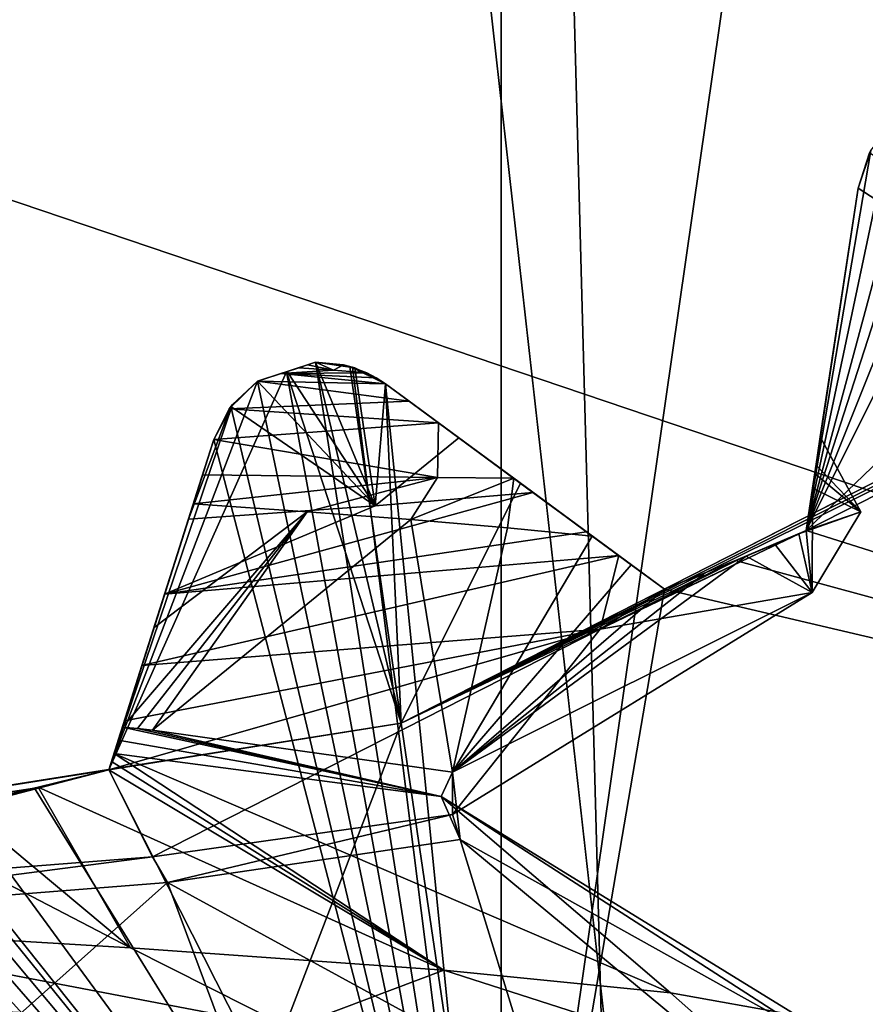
# Model space of a CAD drawing. Header units: millimetres. Extents: x -175 to 114, y -36 to 283.
# Tile 38 of 112: x 24.96 to 26.11, y -6.47 to -5.14. Entities that reach past the tile are written whole.
import ezdxf

# ---------------------------------------------------------------- set-up
doc = ezdxf.new("R2010")
doc.units = ezdxf.units.MM
doc.header["$LTSCALE"] = 65.185185
for name, color, linetype in [('1', 7, 'CONTINUOUS'), ('1034', 7, 'CONTINUOUS'), ('1035', 7, 'CONTINUOUS'), ('1036', 7, 'CONTINUOUS'), ('1037', 7, 'CONTINUOUS'), ('1038', 7, 'CONTINUOUS'), ('1039', 7, 'CONTINUOUS'), ('1161', 7, 'CONTINUOUS'), ('1162', 7, 'CONTINUOUS'), ('1190', 7, 'CONTINUOUS'), ('1207', 7, 'CONTINUOUS'), ('1208', 7, 'CONTINUOUS'), ('1209', 7, 'CONTINUOUS'), ('1210', 7, 'CONTINUOUS'), ('1211', 7, 'CONTINUOUS'), ('1212', 7, 'CONTINUOUS'), ('1213', 7, 'CONTINUOUS'), ('1263', 7, 'CONTINUOUS'), ('1266', 7, 'CONTINUOUS'), ('1269', 7, 'CONTINUOUS'), ('2', 7, 'CONTINUOUS'), ('30', 7, 'CONTINUOUS'), ('667', 7, 'CONTINUOUS'), ('852', 7, 'CONTINUOUS'), ('853', 7, 'CONTINUOUS'), ('854', 7, 'CONTINUOUS'), ('856', 7, 'CONTINUOUS'), ('861', 7, 'CONTINUOUS'), ('904', 7, 'CONTINUOUS'), ('905', 7, 'CONTINUOUS'), ('906', 7, 'CONTINUOUS'), ('907', 7, 'CONTINUOUS'), ('908', 7, 'CONTINUOUS'), ('909', 7, 'CONTINUOUS'), ('910', 7, 'CONTINUOUS')]:
    doc.layers.add(name, color=color, linetype=linetype)

msp = doc.modelspace()

# ---------------------------------------------------------------- linework, layer by layer
at = {"layer": '1', "linetype": 'CONTINUOUS'}
for points in [[(25.1438, 15.9153, 80), (26, -15.8035, 80), (21, -32.75, 80), (25.1438, 15.9153, 80)], [(21.8562, 15.9153, 80), (25.1438, 15.9153, 80), (21, -32.75, 80), (21.8562, 15.9153, 80)], [(28.3621, 15.2434, 80), (26, -15.8035, 80), (25.1438, 15.9153, 80), (28.3621, 15.2434, 80)], [(29.1773, -14.9589, 80), (26, -15.8035, 80), (28.3621, 15.2434, 80), (29.1773, -14.9589, 80)]]:
    msp.add_3dface(points, dxfattribs=at)
at = {"layer": '1034', "linetype": 'CONTINUOUS'}
for points in [[(26.0446, -5.6992, 98.7151), (26.0371, -5.749, 98.4434), (26.0995, -5.8009, 99.0491), (26.0446, -5.6992, 98.7151)], [(26.0388, -5.7375, 99.3741), (26.0446, -5.6992, 98.7151), (26.0995, -5.8009, 99.0491), (26.0388, -5.7375, 99.3741)], [(26.0254, -5.8262, 99.6181), (26.0388, -5.7375, 99.3741), (26.0995, -5.8009, 99.0491), (26.0254, -5.8262, 99.6181)], [(26.0371, -5.749, 98.4434), (26.0341, -5.7689, 98.4183), (26.0995, -5.8009, 99.0491), (26.0371, -5.749, 98.4434)], [(25.6562, -5.7745, 100.3553), (25.7285, -5.8277, 100.3243), (25.1582, -5.9123, 101.0026), (25.6562, -5.7745, 100.3553)], [(25.6562, -5.7745, 100.3553), (25.1582, -5.9123, 101.0026), (25.4429, -5.7925, 100.6466), (25.6562, -5.7745, 100.3553)], [(26.0341, -5.7689, 98.4183), (26.0254, -5.8262, 98.4424), (26.0334, -5.9101, 99.261), (26.0341, -5.7689, 98.4183)], [(26.0341, -5.7689, 98.4183), (26.0334, -5.9101, 99.261), (26.0995, -5.8009, 99.0491), (26.0341, -5.7689, 98.4183)], [(25.1582, -5.9123, 101.0026), (25.1905, -5.8106, 100.9048), (25.4429, -5.7925, 100.6466), (25.1582, -5.9123, 101.0026)], [(26.0158, -5.8304, 99.6561), (26.0254, -5.8262, 99.6181), (26.0995, -5.8009, 99.0491), (26.0158, -5.8304, 99.6561)], [(26.0334, -5.9101, 99.261), (26.0158, -5.8304, 99.6561), (26.0995, -5.8009, 99.0491), (26.0334, -5.9101, 99.261)], [(25.7285, -5.8277, 100.3243), (25.7721, -5.8598, 100.2637), (25.1582, -5.9123, 101.0026), (25.7285, -5.8277, 100.3243)], [(25.9374, -5.8636, 99.9004), (26.0158, -5.8304, 99.6561), (25.747, -5.9594, 100.1988), (25.9374, -5.8636, 99.9004)], [(25.747, -5.9594, 100.1988), (26.0158, -5.8304, 99.6561), (26.0334, -5.9101, 99.261), (25.747, -5.9594, 100.1988)], [(26.0334, -5.9101, 99.261), (26.0254, -5.8262, 98.4424), (25.983, -5.8444, 98.3385), (26.0334, -5.9101, 99.261)], [(25.9442, -5.8607, 98.2846), (26.0334, -5.9101, 99.261), (25.983, -5.8444, 98.3385), (25.9442, -5.8607, 98.2846)], [(25.7721, -5.8598, 100.2637), (25.1276, -6.0087, 100.9588), (25.1582, -5.9123, 101.0026), (25.7721, -5.8598, 100.2637)], [(25.1276, -6.0087, 100.9588), (25.7721, -5.8598, 100.2637), (25.747, -5.9594, 100.1988), (25.1276, -6.0087, 100.9588)], [(25.7721, -5.8598, 100.2637), (25.8341, -5.9055, 100.12), (25.747, -5.9594, 100.1988), (25.7721, -5.8598, 100.2637)], [(25.8341, -5.9055, 100.12), (25.9374, -5.8636, 99.9004), (25.747, -5.9594, 100.1988), (25.8341, -5.9055, 100.12)], [(25.1276, -6.0087, 100.9588), (25.1547, -5.9234, 101.0047), (25.1582, -5.9123, 101.0026), (25.1276, -6.0087, 100.9588)]]:
    msp.add_3dface(points, dxfattribs=at)
at = {"layer": '1035', "linetype": 'CONTINUOUS'}
for points in [[(25.1418, -6.0959, 97.6907), (25.5473, -6.1531, 98.5327), (25.4912, -5.8113, 97.4121), (25.1418, -6.0959, 97.6907)], [(25.4912, -5.8113, 97.4121), (25.5473, -6.1531, 98.5327), (25.6218, -5.8224, 97.5914), (25.4912, -5.8113, 97.4121)], [(25.6218, -5.8224, 97.5914), (25.5473, -6.1531, 98.5327), (25.7363, -5.8335, 97.7814), (25.6218, -5.8224, 97.5914)], [(25.7363, -5.8335, 97.7814), (25.5473, -6.1531, 98.5327), (25.789, -5.8723, 97.9886), (25.7363, -5.8335, 97.7814)], [(26.0334, -5.9101, 99.261), (25.9442, -5.8607, 98.2846), (25.5473, -6.1531, 98.5327), (26.0334, -5.9101, 99.261)], [(25.5473, -6.1531, 98.5327), (25.9442, -5.8607, 98.2846), (25.8889, -5.8835, 98.2413), (25.5473, -6.1531, 98.5327)], [(25.789, -5.8723, 97.9886), (25.5473, -6.1531, 98.5327), (25.8341, -5.9055, 98.1997), (25.789, -5.8723, 97.9886)], [(25.8341, -5.9055, 98.1997), (25.5473, -6.1531, 98.5327), (25.8889, -5.8835, 98.2413), (25.8341, -5.9055, 98.1997)], [(25.747, -5.9594, 100.1988), (26.0334, -5.9101, 99.261), (25.5473, -6.2102, 99.4673), (25.747, -5.9594, 100.1988)], [(25.5473, -6.2102, 99.4673), (26.0334, -5.9101, 99.261), (25.5473, -6.1531, 98.5327), (25.5473, -6.2102, 99.4673)], [(25.0829, -6.1496, 100.6875), (25.1038, -6.0836, 100.8166), (25.747, -5.9594, 100.1988), (25.0829, -6.1496, 100.6875)], [(25.0829, -6.1496, 100.6875), (25.747, -5.9594, 100.1988), (25.1418, -6.2673, 100.3094), (25.0829, -6.1496, 100.6875)], [(25.1038, -6.0836, 100.8166), (25.1276, -6.0087, 100.9588), (25.747, -5.9594, 100.1988), (25.1038, -6.0836, 100.8166)], [(25.1418, -6.2673, 100.3094), (25.747, -5.9594, 100.1988), (25.5473, -6.2102, 99.4673), (25.1418, -6.2673, 100.3094)], [(24.9828, -6.1745, 100.7372), (25.0829, -6.1496, 100.6875), (24.4111, -6.3245, 100.8921), (24.9828, -6.1745, 100.7372)], [(24.4111, -6.3245, 100.8921), (25.0829, -6.1496, 100.6875), (25.1418, -6.2673, 100.3094), (24.4111, -6.3245, 100.8921)], [(24.8815, -6.1979, 100.7844), (24.9828, -6.1745, 100.7372), (24.4111, -6.3245, 100.8921), (24.8815, -6.1979, 100.7844)]]:
    msp.add_3dface(points, dxfattribs=at)
at = {"layer": '1036', "linetype": 'CONTINUOUS'}
for points in [[(24.5958, -6.3596, 96.701), (25.1123, -6.3903, 97.0285), (24.5207, -6.083, 97.1648), (24.5958, -6.3596, 96.701)], [(24.5207, -6.083, 97.1648), (25.1123, -6.3903, 97.0285), (24.8815, -6.1979, 97.2245), (24.5207, -6.083, 97.1648)], [(25.0829, -6.1496, 97.5606), (25.5358, -6.4209, 97.4697), (25.0864, -6.1385, 97.5944), (25.0829, -6.1496, 97.5606)], [(25.0864, -6.1385, 97.5944), (25.5358, -6.4209, 97.4697), (25.0898, -6.1277, 97.6279), (25.0864, -6.1385, 97.5944)], [(25.5358, -6.4209, 97.4697), (25.8419, -6.4516, 97.9992), (25.0898, -6.1277, 97.6279), (25.5358, -6.4209, 97.4697)], [(25.0898, -6.1277, 97.6279), (25.8419, -6.4516, 97.9992), (25.5319, -6.1859, 98.4695), (25.0898, -6.1277, 97.6279)], [(24.9873, -6.1734, 97.3865), (25.5358, -6.4209, 97.4697), (25.0829, -6.1496, 97.5606), (24.9873, -6.1734, 97.3865)], [(24.8815, -6.1979, 97.2245), (25.1123, -6.3903, 97.0285), (24.9873, -6.1734, 97.3865), (24.8815, -6.1979, 97.2245)], [(25.1123, -6.3903, 97.0285), (25.5358, -6.4209, 97.4697), (24.9873, -6.1734, 97.3865), (25.1123, -6.3903, 97.0285)], [(26.013, -6.4822, 98.5864), (26.0391, -6.5129, 99.1974), (25.5319, -6.1859, 98.4695), (26.013, -6.4822, 98.5864)], [(25.5319, -6.1859, 98.4695), (26.0391, -6.5129, 99.1974), (25.5577, -6.244, 99.4196), (25.5319, -6.1859, 98.4695)], [(25.8419, -6.4516, 97.9992), (26.013, -6.4822, 98.5864), (25.5319, -6.1859, 98.4695), (25.8419, -6.4516, 97.9992)], [(25.5577, -6.244, 99.4196), (25.6591, -6.5742, 100.3507), (25.1619, -6.3021, 100.2837), (25.5577, -6.244, 99.4196)], [(25.9189, -6.5435, 99.797), (25.6591, -6.5742, 100.3507), (25.5577, -6.244, 99.4196), (25.9189, -6.5435, 99.797)], [(26.0391, -6.5129, 99.1974), (25.9189, -6.5435, 99.797), (25.5577, -6.244, 99.4196), (26.0391, -6.5129, 99.1974)], [(25.1619, -6.3021, 100.2837), (24.7882, -6.6355, 101.1969), (24.4258, -6.3602, 100.8849), (25.1619, -6.3021, 100.2837)], [(25.2749, -6.6048, 100.8265), (24.7882, -6.6355, 101.1969), (25.1619, -6.3021, 100.2837), (25.2749, -6.6048, 100.8265)], [(25.6591, -6.5742, 100.3507), (25.2749, -6.6048, 100.8265), (25.1619, -6.3021, 100.2837), (25.6591, -6.5742, 100.3507)]]:
    msp.add_3dface(points, dxfattribs=at)
at = {"layer": '1037', "linetype": 'CONTINUOUS'}
for points in [[(25.3398, -5.6058, 97.239), (25.3154, -5.6138, 97.1942), (25.3865, -5.6092, 97.2891), (25.3398, -5.6058, 97.239)], [(25.3154, -5.6138, 97.1942), (25.284, -5.6238, 97.146), (25.4567, -5.6275, 97.3424), (25.3154, -5.6138, 97.1942)], [(25.3865, -5.6092, 97.2891), (25.3154, -5.6138, 97.1942), (25.4318, -5.6126, 97.3404), (25.3865, -5.6092, 97.2891)], [(25.4318, -5.6126, 97.3404), (25.3154, -5.6138, 97.1942), (25.4443, -5.6193, 97.3416), (25.4318, -5.6126, 97.3404)], [(25.4443, -5.6193, 97.3416), (25.3154, -5.6138, 97.1942), (25.4567, -5.6275, 97.3424), (25.4443, -5.6193, 97.3416)], [(25.284, -5.6238, 97.146), (25.2454, -5.6615, 97.0795), (25.4888, -5.6511, 97.353), (25.284, -5.6238, 97.146)], [(25.4567, -5.6275, 97.3424), (25.284, -5.6238, 97.146), (25.4888, -5.6511, 97.353), (25.4567, -5.6275, 97.3424)], [(25.2454, -5.6615, 97.0795), (25.5286, -5.6805, 97.3823), (25.4888, -5.6511, 97.353), (25.2454, -5.6615, 97.0795)], [(25.2248, -5.7029, 97.0551), (25.5286, -5.6805, 97.3823), (25.2454, -5.6615, 97.0795), (25.2248, -5.7029, 97.0551)], [(25.527, -5.7541, 97.3836), (25.5286, -5.6805, 97.3823), (25.2248, -5.7029, 97.0551), (25.527, -5.7541, 97.3836)], [(25.2095, -5.7509, 97.0631), (25.527, -5.7541, 97.3836), (25.2248, -5.7029, 97.0551), (25.2095, -5.7509, 97.0631)], [(25.1971, -5.7899, 97.1011), (25.527, -5.7541, 97.3836), (25.2095, -5.7509, 97.0631), (25.1971, -5.7899, 97.1011)], [(25.3507, -5.8006, 97.2504), (25.527, -5.7541, 97.3836), (25.1971, -5.7899, 97.1011), (25.3507, -5.8006, 97.2504)], [(25.4912, -5.8113, 97.4121), (25.527, -5.7541, 97.3836), (25.3507, -5.8006, 97.2504), (25.4912, -5.8113, 97.4121)]]:
    msp.add_3dface(points, dxfattribs=at)
at = {"layer": '1038', "linetype": 'CONTINUOUS'}
for points in [[(25.3507, -5.8006, 97.2504), (25.1971, -5.7899, 97.1011), (25.144, -5.9572, 97.3947), (25.3507, -5.8006, 97.2504)], [(25.1217, -6.094, 97.6658), (25.3507, -5.8006, 97.2504), (25.1011, -6.092, 97.6412), (25.1217, -6.094, 97.6658)], [(25.1011, -6.092, 97.6412), (25.3507, -5.8006, 97.2504), (25.144, -5.9572, 97.3947), (25.1011, -6.092, 97.6412)], [(25.1418, -6.0959, 97.6907), (25.3507, -5.8006, 97.2504), (25.1217, -6.094, 97.6658), (25.1418, -6.0959, 97.6907)], [(25.1418, -6.0959, 97.6907), (25.4912, -5.8113, 97.4121), (25.3507, -5.8006, 97.2504), (25.1418, -6.0959, 97.6907)]]:
    msp.add_3dface(points, dxfattribs=at)
at = {"layer": '1039', "linetype": 'CONTINUOUS'}
for points in [[(25.3398, -5.6058, 97.239), (25.3865, -5.6092, 97.2891), (25.3512, -5.6021, 97.2623), (25.3398, -5.6058, 97.239)], [(25.3512, -5.6021, 97.2623), (25.3865, -5.6092, 97.2891), (25.3623, -5.5984, 97.2857), (25.3512, -5.6021, 97.2623)], [(25.3623, -5.5984, 97.2857), (25.3865, -5.6092, 97.2891), (25.4, -5.6018, 97.326), (25.3623, -5.5984, 97.2857)], [(25.3865, -5.6092, 97.2891), (25.4318, -5.6126, 97.3404), (25.4, -5.6018, 97.326), (25.3865, -5.6092, 97.2891)]]:
    msp.add_3dface(points, dxfattribs=at)
at = {"layer": '1161', "linetype": 'CONTINUOUS'}
for points in [[(25.3232, -5.6112, 106), (25.3623, -5.5984, 106), (25.324, -5.611, 100.3586), (25.3232, -5.6112, 106)], [(25.3623, -5.5984, 106), (25.3623, -5.5984, 100.2838), (25.324, -5.611, 100.3586), (25.3623, -5.5984, 106)], [(25.284, -5.6238, 100.4315), (25.3232, -5.6112, 106), (25.324, -5.611, 100.3586), (25.284, -5.6238, 100.4315)], [(25.284, -5.6238, 106), (25.3232, -5.6112, 106), (25.284, -5.6238, 100.4315), (25.284, -5.6238, 106)]]:
    msp.add_3dface(points, dxfattribs=at)
at = {"layer": '1162', "linetype": 'CONTINUOUS'}
for points in [[(25.3232, -5.6112, 94), (25.3154, -5.6138, 97.1942), (25.3398, -5.6058, 97.239), (25.3232, -5.6112, 94)], [(25.3623, -5.5984, 94), (25.3232, -5.6112, 94), (25.3623, -5.5984, 97.2857), (25.3623, -5.5984, 94)], [(25.3232, -5.6112, 94), (25.3512, -5.6021, 97.2623), (25.3623, -5.5984, 97.2857), (25.3232, -5.6112, 94)], [(25.3232, -5.6112, 94), (25.3398, -5.6058, 97.239), (25.3512, -5.6021, 97.2623), (25.3232, -5.6112, 94)], [(25.3232, -5.6112, 94), (25.284, -5.6238, 94), (25.3154, -5.6138, 97.1942), (25.3232, -5.6112, 94)], [(25.284, -5.6238, 94), (25.284, -5.6238, 97.146), (25.3154, -5.6138, 97.1942), (25.284, -5.6238, 94)]]:
    msp.add_3dface(points, dxfattribs=at)
at = {"layer": '1190', "linetype": 'CONTINUOUS'}
for points in [[(25.5319, -6.1859, 98.4695), (25.1011, -6.092, 97.6412), (25.0955, -6.1098, 97.6346), (25.5319, -6.1859, 98.4695)], [(25.5319, -6.1859, 98.4695), (25.1217, -6.094, 97.6658), (25.1011, -6.092, 97.6412), (25.5319, -6.1859, 98.4695)], [(25.5319, -6.1859, 98.4695), (25.1418, -6.0959, 97.6907), (25.1217, -6.094, 97.6658), (25.5319, -6.1859, 98.4695)], [(25.5473, -6.1531, 98.5327), (25.1418, -6.0959, 97.6907), (25.5319, -6.1859, 98.4695), (25.5473, -6.1531, 98.5327)], [(25.0898, -6.1277, 97.6279), (25.5319, -6.1859, 98.4695), (25.0955, -6.1098, 97.6346), (25.0898, -6.1277, 97.6279)], [(25.5473, -6.1531, 98.5327), (25.5319, -6.1859, 98.4695), (25.5577, -6.244, 99.4196), (25.5473, -6.1531, 98.5327)], [(25.5473, -6.2102, 99.4673), (25.5473, -6.1531, 98.5327), (25.5577, -6.244, 99.4196), (25.5473, -6.2102, 99.4673)], [(25.1418, -6.2673, 100.3094), (25.5473, -6.2102, 99.4673), (25.1619, -6.3021, 100.2837), (25.1418, -6.2673, 100.3094)], [(25.5473, -6.2102, 99.4673), (25.5577, -6.244, 99.4196), (25.1619, -6.3021, 100.2837), (25.5473, -6.2102, 99.4673)], [(24.4111, -6.3245, 100.8921), (25.1418, -6.2673, 100.3094), (24.4258, -6.3602, 100.8849), (24.4111, -6.3245, 100.8921)], [(25.1418, -6.2673, 100.3094), (25.1619, -6.3021, 100.2837), (24.4258, -6.3602, 100.8849), (25.1418, -6.2673, 100.3094)]]:
    msp.add_3dface(points, dxfattribs=at)
at = {"layer": '1207', "linetype": 'CONTINUOUS'}
for points in [[(26.0254, -5.8262, 93.55), (25.93, -5.8666, 93.55), (26.0254, -5.8262, 98.4424), (26.0254, -5.8262, 93.55)], [(26.0254, -5.8262, 98.4424), (25.93, -5.8666, 93.55), (25.983, -5.8444, 98.3385), (26.0254, -5.8262, 98.4424)], [(25.93, -5.8666, 93.55), (25.9442, -5.8607, 98.2846), (25.983, -5.8444, 98.3385), (25.93, -5.8666, 93.55)], [(25.93, -5.8666, 93.55), (25.8341, -5.9055, 93.55), (25.8889, -5.8835, 98.2413), (25.93, -5.8666, 93.55)], [(25.9442, -5.8607, 98.2846), (25.93, -5.8666, 93.55), (25.8889, -5.8835, 98.2413), (25.9442, -5.8607, 98.2846)], [(25.8341, -5.9055, 93.55), (25.8341, -5.9055, 98.1997), (25.8889, -5.8835, 98.2413), (25.8341, -5.9055, 93.55)]]:
    msp.add_3dface(points, dxfattribs=at)
at = {"layer": '1208', "linetype": 'CONTINUOUS'}
for points in [[(25.8341, -5.9055, 93.55), (25.6394, -5.7621, 93.7536), (25.4567, -5.6275, 97.3424), (25.8341, -5.9055, 93.55)], [(25.8341, -5.9055, 93.55), (25.4567, -5.6275, 97.3424), (25.4888, -5.6511, 97.353), (25.8341, -5.9055, 93.55)], [(25.6394, -5.7621, 93.7536), (25.4567, -5.6275, 93.942), (25.4567, -5.6275, 97.3424), (25.6394, -5.7621, 93.7536)], [(25.5286, -5.6805, 97.3823), (25.8341, -5.9055, 93.55), (25.4888, -5.6511, 97.353), (25.5286, -5.6805, 97.3823)], [(25.8341, -5.9055, 93.55), (25.5286, -5.6805, 97.3823), (25.6303, -5.7554, 97.5183), (25.8341, -5.9055, 93.55)], [(25.7363, -5.8335, 97.7814), (25.8341, -5.9055, 93.55), (25.6303, -5.7554, 97.5183), (25.7363, -5.8335, 97.7814)], [(25.8341, -5.9055, 93.55), (25.7363, -5.8335, 97.7814), (25.789, -5.8723, 97.9886), (25.8341, -5.9055, 93.55)], [(25.8341, -5.9055, 93.55), (25.789, -5.8723, 97.9886), (25.8341, -5.9055, 98.1997), (25.8341, -5.9055, 93.55)]]:
    msp.add_3dface(points, dxfattribs=at)
at = {"layer": '1209', "linetype": 'CONTINUOUS'}
for points in [[(25.2498, -5.6555, 93.9799), (25.2454, -5.6615, 97.0795), (25.284, -5.6238, 97.146), (25.2498, -5.6555, 93.9799)], [(25.284, -5.6238, 94), (25.2498, -5.6555, 93.9799), (25.284, -5.6238, 97.146), (25.284, -5.6238, 94)], [(25.2498, -5.6555, 93.9799), (25.2248, -5.7029, 93.942), (25.2454, -5.6615, 97.0795), (25.2498, -5.6555, 93.9799)], [(25.2248, -5.7029, 93.942), (25.2248, -5.7029, 97.0551), (25.2454, -5.6615, 97.0795), (25.2248, -5.7029, 93.942)]]:
    msp.add_3dface(points, dxfattribs=at)
at = {"layer": '1210', "linetype": 'CONTINUOUS'}
for points in [[(25.3623, -5.5984, 106), (25.412, -5.6049, 106), (25.3623, -5.5984, 100.2838), (25.3623, -5.5984, 106)], [(25.3623, -5.5984, 100.2838), (25.412, -5.6049, 106), (25.4152, -5.606, 100.2369), (25.3623, -5.5984, 100.2838)], [(25.412, -5.6049, 106), (25.4567, -5.6275, 106), (25.4152, -5.606, 100.2369), (25.412, -5.6049, 106)], [(25.4567, -5.6275, 106), (25.4567, -5.6275, 100.2381), (25.4152, -5.606, 100.2369), (25.4567, -5.6275, 106)]]:
    msp.add_3dface(points, dxfattribs=at)
at = {"layer": '1211', "linetype": 'CONTINUOUS'}
for points in [[(25.4086, -5.604, 93.9799), (25.3623, -5.5984, 94), (25.4, -5.6018, 97.326), (25.4086, -5.604, 93.9799)], [(25.3623, -5.5984, 94), (25.3623, -5.5984, 97.2857), (25.4, -5.6018, 97.326), (25.3623, -5.5984, 94)], [(25.4318, -5.6126, 97.3404), (25.4086, -5.604, 93.9799), (25.4, -5.6018, 97.326), (25.4318, -5.6126, 97.3404)], [(25.4567, -5.6275, 93.942), (25.4086, -5.604, 93.9799), (25.4567, -5.6275, 97.3424), (25.4567, -5.6275, 93.942)], [(25.4086, -5.604, 93.9799), (25.4318, -5.6126, 97.3404), (25.4443, -5.6193, 97.3416), (25.4086, -5.604, 93.9799)], [(25.4086, -5.604, 93.9799), (25.4443, -5.6193, 97.3416), (25.4567, -5.6275, 97.3424), (25.4086, -5.604, 93.9799)]]:
    msp.add_3dface(points, dxfattribs=at)
at = {"layer": '1212', "linetype": 'CONTINUOUS'}
for points in [[(25.2248, -5.7029, 93.942), (25.156, -5.9192, 93.7535), (25.0829, -6.1496, 97.5606), (25.2248, -5.7029, 93.942)], [(25.2248, -5.7029, 93.942), (25.0829, -6.1496, 97.5606), (25.1971, -5.7899, 97.1011), (25.2248, -5.7029, 93.942)], [(25.2248, -5.7029, 93.942), (25.1971, -5.7899, 97.1011), (25.2095, -5.7509, 97.0631), (25.2248, -5.7029, 93.942)], [(25.2248, -5.7029, 93.942), (25.2095, -5.7509, 97.0631), (25.2248, -5.7029, 97.0551), (25.2248, -5.7029, 93.942)], [(25.1971, -5.7899, 97.1011), (25.0829, -6.1496, 97.5606), (25.144, -5.9572, 97.3947), (25.1971, -5.7899, 97.1011)], [(25.156, -5.9192, 93.7535), (25.0829, -6.1496, 93.55), (25.0829, -6.1496, 97.5606), (25.156, -5.9192, 93.7535)], [(25.0829, -6.1496, 97.5606), (25.0864, -6.1385, 97.5944), (25.144, -5.9572, 97.3947), (25.0829, -6.1496, 97.5606)], [(25.0864, -6.1385, 97.5944), (25.0898, -6.1277, 97.6279), (25.144, -5.9572, 97.3947), (25.0864, -6.1385, 97.5944)], [(25.144, -5.9572, 97.3947), (25.0898, -6.1277, 97.6279), (25.0955, -6.1098, 97.6346), (25.144, -5.9572, 97.3947)], [(25.1011, -6.092, 97.6412), (25.144, -5.9572, 97.3947), (25.0955, -6.1098, 97.6346), (25.1011, -6.092, 97.6412)]]:
    msp.add_3dface(points, dxfattribs=at)
at = {"layer": '1213', "linetype": 'CONTINUOUS'}
for points in [[(25.0829, -6.1496, 93.55), (24.9824, -6.1745, 93.55), (25.0829, -6.1496, 97.5606), (25.0829, -6.1496, 93.55)], [(24.9824, -6.1745, 93.55), (24.9873, -6.1734, 97.3865), (25.0829, -6.1496, 97.5606), (24.9824, -6.1745, 93.55)], [(24.9824, -6.1745, 93.55), (24.8815, -6.1979, 93.55), (24.9873, -6.1734, 97.3865), (24.9824, -6.1745, 93.55)], [(24.8815, -6.1979, 93.55), (24.8815, -6.1979, 97.2245), (24.9873, -6.1734, 97.3865), (24.8815, -6.1979, 93.55)]]:
    msp.add_3dface(points, dxfattribs=at)
at = {"layer": '1263', "linetype": 'CONTINUOUS'}
for points in [[(25.3274, -6.4992, 97.1505), (24.5958, -6.3596, 96.701), (24.304, -6.44, 96.5274), (25.3274, -6.4992, 97.1505)], [(25.1123, -6.3903, 97.0285), (24.5958, -6.3596, 96.701), (25.3274, -6.4992, 97.1505), (25.1123, -6.3903, 97.0285)], [(25.5358, -6.4209, 97.4697), (25.1123, -6.3903, 97.0285), (25.3274, -6.4992, 97.1505), (25.5358, -6.4209, 97.4697)], [(25.9627, -6.5584, 98.1663), (25.5358, -6.4209, 97.4697), (25.3274, -6.4992, 97.1505), (25.9627, -6.5584, 98.1663)], [(25.8419, -6.4516, 97.9992), (25.5358, -6.4209, 97.4697), (25.9627, -6.5584, 98.1663), (25.8419, -6.4516, 97.9992)], [(24.8976, -6.571, 96.8709), (25.3274, -6.4992, 97.1505), (24.304, -6.44, 96.5274), (24.8976, -6.571, 96.8709)], [(26.013, -6.4822, 98.5864), (25.8419, -6.4516, 97.9992), (25.9627, -6.5584, 98.1663), (26.013, -6.4822, 98.5864)]]:
    msp.add_3dface(points, dxfattribs=at)
at = {"layer": '1266', "linetype": 'CONTINUOUS'}
for points in [[(25.5286, -5.6805, 97.3823), (25.527, -5.7541, 97.3836), (25.6303, -5.7554, 97.5183), (25.5286, -5.6805, 97.3823)], [(25.527, -5.7541, 97.3836), (25.4912, -5.8113, 97.4121), (25.6303, -5.7554, 97.5183), (25.527, -5.7541, 97.3836)], [(25.4912, -5.8113, 97.4121), (25.6218, -5.8224, 97.5914), (25.6303, -5.7554, 97.5183), (25.4912, -5.8113, 97.4121)], [(25.6218, -5.8224, 97.5914), (25.7363, -5.8335, 97.7814), (25.6303, -5.7554, 97.5183), (25.6218, -5.8224, 97.5914)]]:
    msp.add_3dface(points, dxfattribs=at)
at = {"layer": '1269', "linetype": 'CONTINUOUS'}
for points in [[(25.3623, -5.5984, 100.2838), (25.4429, -5.7925, 100.6466), (25.324, -5.611, 100.3586), (25.3623, -5.5984, 100.2838)], [(25.4429, -5.7925, 100.6466), (25.3623, -5.5984, 100.2838), (25.4152, -5.606, 100.2369), (25.4429, -5.7925, 100.6466)], [(25.4567, -5.6275, 100.2381), (25.4429, -5.7925, 100.6466), (25.4152, -5.606, 100.2369), (25.4567, -5.6275, 100.2381)], [(25.4429, -5.7925, 100.6466), (25.284, -5.6238, 100.4315), (25.324, -5.611, 100.3586), (25.4429, -5.7925, 100.6466)], [(25.2478, -5.6582, 100.5435), (25.284, -5.6238, 100.4315), (25.4429, -5.7925, 100.6466), (25.2478, -5.6582, 100.5435)], [(25.4567, -5.6275, 100.2381), (25.5559, -5.7006, 100.2965), (25.4429, -5.7925, 100.6466), (25.4567, -5.6275, 100.2381)], [(25.2248, -5.7029, 100.6594), (25.2478, -5.6582, 100.5435), (25.1905, -5.8106, 100.9048), (25.2248, -5.7029, 100.6594)], [(25.1905, -5.8106, 100.9048), (25.2478, -5.6582, 100.5435), (25.4429, -5.7925, 100.6466), (25.1905, -5.8106, 100.9048)], [(25.2248, -5.7029, 100.6594), (25.1905, -5.8106, 100.9048), (25.2082, -5.7549, 100.7802), (25.2248, -5.7029, 100.6594)], [(25.5559, -5.7006, 100.2965), (25.6562, -5.7745, 100.3553), (25.4429, -5.7925, 100.6466), (25.5559, -5.7006, 100.2965)]]:
    msp.add_3dface(points, dxfattribs=at)
at = {"layer": '2', "linetype": 'CONTINUOUS'}
for points in [[(113.25, -35.25, 92.5), (113.25, 35.25, 92.5), (-66.25, 35.25, 92.5), (113.25, -35.25, 92.5)], [(113.25, -35.25, 92.5), (-66.25, 35.25, 92.5), (-18.1198, 11.172, 92.5), (113.25, -35.25, 92.5)], [(-15.7687, 9.6947, 92.5), (113.25, -35.25, 92.5), (-18.1198, 11.172, 92.5), (-15.7687, 9.6947, 92.5)], [(-13.8053, 7.7313, 92.5), (113.25, -35.25, 92.5), (-15.7687, 9.6947, 92.5), (-13.8053, 7.7313, 92.5)], [(-12.328, 5.3802, 92.5), (113.25, -35.25, 92.5), (-13.8053, 7.7313, 92.5), (-12.328, 5.3802, 92.5)], [(-11.4109, 2.7593, 92.5), (113.25, -35.25, 92.5), (-12.328, 5.3802, 92.5), (-11.4109, 2.7593, 92.5)], [(-11.1, 0, 92.5), (113.25, -35.25, 92.5), (-11.4109, 2.7593, 92.5), (-11.1, 0, 92.5)], [(-11.4109, -2.7593, 92.5), (113.25, -35.25, 92.5), (-11.1, 0, 92.5), (-11.4109, -2.7593, 92.5)], [(-12.328, -5.3802, 92.5), (113.25, -35.25, 92.5), (-11.4109, -2.7593, 92.5), (-12.328, -5.3802, 92.5)], [(-13.8053, -7.7313, 92.5), (113.25, -35.25, 92.5), (-12.328, -5.3802, 92.5), (-13.8053, -7.7313, 92.5)]]:
    msp.add_3dface(points, dxfattribs=at)
at = {"layer": '30', "color": 7, "linetype": 'CONTINUOUS', "true_color": 0x21211a}
for points in [[(30, 32.75, 79.5), (10.7097, 9.6129, 79.5), (-45.75, -32.75, 79.5), (30, 32.75, 79.5)], [(-45.75, 32.75, 79.5), (30, 32.75, 79.5), (-45.75, -32.75, 79.5), (-45.75, 32.75, 79.5)], [(26, -32.75, 79.5), (38.3306, -6.0045, 79.5), (105.75, 32.75, 79.5), (26, -32.75, 79.5)], [(105.75, -32.75, 79.5), (26, -32.75, 79.5), (105.75, 32.75, 79.5), (105.75, -32.75, 79.5)], [(36.7903, -8.9089, 79.5), (38.3306, -6.0045, 79.5), (26, -32.75, 79.5), (36.7903, -8.9089, 79.5)]]:
    msp.add_3dface(points, dxfattribs=at)
at = {"layer": '667', "linetype": 'CONTINUOUS'}
for points in [[(26.5088, 13.2117, 110), (23.5, 13.55, 110), (26.5088, -13.2117, 110), (26.5088, 13.2117, 110)], [(26.5088, -13.2117, 110), (23.5, 13.55, 110), (23.5, -13.55, 110), (26.5088, -13.2117, 110)]]:
    msp.add_3dface(points, dxfattribs=at)
at = {"layer": '852', "linetype": 'CONTINUOUS'}
for points in [[(23.5, -7.5, 108), (23.5, 7.5, 108), (25.613, 7.1962, 108), (23.5, -7.5, 108)], [(25.613, -7.1962, 108), (23.5, -7.5, 108), (25.613, 7.1962, 108), (25.613, -7.1962, 108)], [(27.5548, 6.3094, 108), (25.613, -7.1962, 108), (25.613, 7.1962, 108), (27.5548, 6.3094, 108)], [(27.5548, -6.3094, 108), (25.613, -7.1962, 108), (27.5548, 6.3094, 108), (27.5548, -6.3094, 108)]]:
    msp.add_3dface(points, dxfattribs=at)
at = {"layer": '853', "linetype": 'CONTINUOUS'}
for points in [[(25.613, -7.1962, 108), (27.5548, -6.3094, 108), (25.613, -7.1962, 106), (25.613, -7.1962, 108)], [(25.613, -7.1962, 106), (27.5548, -6.3094, 108), (27.5548, -6.3094, 106), (25.613, -7.1962, 106)]]:
    msp.add_3dface(points, dxfattribs=at)
at = {"layer": '854', "linetype": 'CONTINUOUS'}
for points in [[(26.0957, -5.3628, 106), (27.5548, -6.3094, 106), (26.1113, -5.3153, 106), (26.0957, -5.3628, 106)], [(26.0254, -5.8262, 106), (27.5548, -6.3094, 106), (26.0957, -5.3628, 106), (26.0254, -5.8262, 106)], [(25.3232, -5.6112, 106), (25.613, -7.1962, 106), (25.3623, -5.5984, 106), (25.3232, -5.6112, 106)], [(25.3623, -5.5984, 106), (25.613, -7.1962, 106), (25.412, -5.6049, 106), (25.3623, -5.5984, 106)], [(25.412, -5.6049, 106), (25.613, -7.1962, 106), (25.4567, -5.6275, 106), (25.412, -5.6049, 106)], [(25.284, -5.6238, 106), (25.613, -7.1962, 106), (25.3232, -5.6112, 106), (25.284, -5.6238, 106)], [(25.2477, -5.6583, 106), (25.613, -7.1962, 106), (25.284, -5.6238, 106), (25.2477, -5.6583, 106)], [(25.4567, -5.6275, 106), (25.613, -7.1962, 106), (25.8341, -5.9055, 106), (25.4567, -5.6275, 106)], [(25.2248, -5.7029, 106), (25.613, -7.1962, 106), (25.2477, -5.6583, 106), (25.2248, -5.7029, 106)], [(25.0829, -6.1496, 106), (25.613, -7.1962, 106), (25.2248, -5.7029, 106), (25.0829, -6.1496, 106)], [(24.3823, -5.8337, 106), (25.613, -7.1962, 106), (24.423, -5.8274, 106), (24.3823, -5.8337, 106)], [(24.423, -5.8274, 106), (25.613, -7.1962, 106), (24.4636, -5.8208, 106), (24.423, -5.8274, 106)], [(24.4636, -5.8208, 106), (25.613, -7.1962, 106), (24.5116, -5.835, 106), (24.4636, -5.8208, 106)], [(25.93, -5.8666, 106), (27.5548, -6.3094, 106), (26.0254, -5.8262, 106), (25.93, -5.8666, 106)], [(24.341, -5.8621, 106), (25.613, -7.1962, 106), (24.3823, -5.8337, 106), (24.341, -5.8621, 106)], [(24.5116, -5.835, 106), (25.613, -7.1962, 106), (24.5523, -5.8643, 106), (24.5116, -5.835, 106)], [(24.3114, -5.9025, 106), (25.613, -7.1962, 106), (24.341, -5.8621, 106), (24.3114, -5.9025, 106)], [(24.5523, -5.8643, 106), (25.613, -7.1962, 106), (24.8815, -6.1979, 106), (24.5523, -5.8643, 106)], [(25.8341, -5.9055, 106), (27.5548, -6.3094, 106), (25.93, -5.8666, 106), (25.8341, -5.9055, 106)], [(24.1014, -6.3215, 106), (25.613, -7.1962, 106), (24.3114, -5.9025, 106), (24.1014, -6.3215, 106)], [(25.613, -7.1962, 106), (27.5548, -6.3094, 106), (25.8341, -5.9055, 106), (25.613, -7.1962, 106)], [(24.9824, -6.1745, 106), (25.613, -7.1962, 106), (25.0829, -6.1496, 106), (24.9824, -6.1745, 106)], [(24.8815, -6.1979, 106), (25.613, -7.1962, 106), (24.9824, -6.1745, 106), (24.8815, -6.1979, 106)], [(23.9982, -6.3304, 106), (25.613, -7.1962, 106), (24.1014, -6.3215, 106), (23.9982, -6.3304, 106)], [(23.5, -7.5, 106), (25.613, -7.1962, 106), (23.8949, -6.3377, 106), (23.5, -7.5, 106)], [(23.8949, -6.3377, 106), (25.613, -7.1962, 106), (23.9982, -6.3304, 106), (23.8949, -6.3377, 106)]]:
    msp.add_3dface(points, dxfattribs=at)
at = {"layer": '856', "linetype": 'CONTINUOUS'}
for points in [[(27.2619, -5.1777, 93.5), (26.1924, -10.9231, 93.5), (25.4778, -6.0867, 93.5), (27.2619, -5.1777, 93.5)], [(26.1924, -10.9231, 93.5), (23.5, -11.25, 93.5), (25.4778, -6.0867, 93.5), (26.1924, -10.9231, 93.5)], [(23.5, -11.25, 93.5), (23.5, -6.4, 93.5), (25.4778, -6.0867, 93.5), (23.5, -11.25, 93.5)]]:
    msp.add_3dface(points, dxfattribs=at)
at = {"layer": '861', "linetype": 'CONTINUOUS'}
for points in [[(27.2619, -5.1777, 93.5), (25.4778, -6.0867, 93.5), (26.9057, -5.3595, 93.55), (27.2619, -5.1777, 93.5)], [(26.2618, -5.2364, 93.9799), (26.3129, -5.2521, 93.942), (26.0254, -5.8262, 93.55), (26.2618, -5.2364, 93.9799)], [(26.2152, -5.2381, 94), (26.2618, -5.2364, 93.9799), (26.0254, -5.8262, 93.55), (26.2152, -5.2381, 94)], [(26.1785, -5.2569, 94), (26.2152, -5.2381, 94), (26.0254, -5.8262, 93.55), (26.1785, -5.2569, 94)], [(26.3129, -5.2521, 93.942), (26.5144, -5.3565, 93.7536), (26.0254, -5.8262, 93.55), (26.3129, -5.2521, 93.942)], [(26.1418, -5.2755, 94), (26.1785, -5.2569, 94), (26.0254, -5.8262, 93.55), (26.1418, -5.2755, 94)], [(26.113, -5.3122, 93.9799), (26.1418, -5.2755, 94), (26.0254, -5.8262, 93.55), (26.113, -5.3122, 93.9799)], [(26.0957, -5.3628, 93.942), (26.113, -5.3122, 93.9799), (26.0254, -5.8262, 93.55), (26.0957, -5.3628, 93.942)], [(26.9057, -5.3595, 93.55), (25.4778, -6.0867, 93.5), (26.8179, -5.4143, 93.55), (26.9057, -5.3595, 93.55)], [(26.5144, -5.3565, 93.7536), (26.7291, -5.4676, 93.55), (26.0254, -5.8262, 93.55), (26.5144, -5.3565, 93.7536)], [(26.0616, -5.5872, 93.7535), (26.0957, -5.3628, 93.942), (26.0254, -5.8262, 93.55), (26.0616, -5.5872, 93.7535)], [(26.8179, -5.4143, 93.55), (25.4778, -6.0867, 93.5), (26.7291, -5.4676, 93.55), (26.8179, -5.4143, 93.55)], [(26.7291, -5.4676, 93.55), (25.4778, -6.0867, 93.5), (26.0254, -5.8262, 93.55), (26.7291, -5.4676, 93.55)], [(25.3623, -5.5984, 94), (25.4778, -6.0867, 93.5), (25.3232, -5.6112, 94), (25.3623, -5.5984, 94)], [(25.4086, -5.604, 93.9799), (25.4778, -6.0867, 93.5), (25.3623, -5.5984, 94), (25.4086, -5.604, 93.9799)], [(25.4567, -5.6275, 93.942), (25.4778, -6.0867, 93.5), (25.4086, -5.604, 93.9799), (25.4567, -5.6275, 93.942)], [(25.3232, -5.6112, 94), (25.4778, -6.0867, 93.5), (25.0829, -6.1496, 93.55), (25.3232, -5.6112, 94)], [(25.284, -5.6238, 94), (25.3232, -5.6112, 94), (25.0829, -6.1496, 93.55), (25.284, -5.6238, 94)], [(25.2498, -5.6555, 93.9799), (25.284, -5.6238, 94), (25.0829, -6.1496, 93.55), (25.2498, -5.6555, 93.9799)], [(25.6394, -5.7621, 93.7536), (25.4778, -6.0867, 93.5), (25.4567, -5.6275, 93.942), (25.6394, -5.7621, 93.7536)], [(25.2248, -5.7029, 93.942), (25.2498, -5.6555, 93.9799), (25.0829, -6.1496, 93.55), (25.2248, -5.7029, 93.942)], [(25.156, -5.9192, 93.7535), (25.2248, -5.7029, 93.942), (25.0829, -6.1496, 93.55), (25.156, -5.9192, 93.7535)], [(25.8341, -5.9055, 93.55), (25.4778, -6.0867, 93.5), (25.6394, -5.7621, 93.7536), (25.8341, -5.9055, 93.55)], [(26.0254, -5.8262, 93.55), (25.4778, -6.0867, 93.5), (25.93, -5.8666, 93.55), (26.0254, -5.8262, 93.55)], [(25.93, -5.8666, 93.55), (25.4778, -6.0867, 93.5), (25.8341, -5.9055, 93.55), (25.93, -5.8666, 93.55)], [(25.4778, -6.0867, 93.5), (23.5, -6.4, 93.5), (25.0829, -6.1496, 93.55), (25.4778, -6.0867, 93.5)], [(25.0829, -6.1496, 93.55), (23.5, -6.4, 93.5), (24.9824, -6.1745, 93.55), (25.0829, -6.1496, 93.55)], [(24.9824, -6.1745, 93.55), (23.5, -6.4, 93.5), (24.8815, -6.1979, 93.55), (24.9824, -6.1745, 93.55)]]:
    msp.add_3dface(points, dxfattribs=at)
at = {"layer": '904', "linetype": 'CONTINUOUS'}
for points in [[(26.1113, -5.3153, 106), (26.113, -5.3122, 93.9799), (26.0957, -5.3628, 93.942), (26.1113, -5.3153, 106)], [(26.0957, -5.3628, 106), (26.1113, -5.3153, 106), (26.0957, -5.3628, 93.942), (26.0957, -5.3628, 106)]]:
    msp.add_3dface(points, dxfattribs=at)
at = {"layer": '905', "linetype": 'CONTINUOUS'}
for points in [[(26.0254, -5.8262, 106), (26.0957, -5.3628, 106), (26.0957, -5.3628, 93.942), (26.0254, -5.8262, 106)], [(26.0254, -5.8262, 106), (26.0957, -5.3628, 93.942), (26.0388, -5.7375, 99.3741), (26.0254, -5.8262, 106)], [(26.0957, -5.3628, 93.942), (26.0616, -5.5872, 93.7535), (26.0254, -5.8262, 98.4424), (26.0957, -5.3628, 93.942)], [(26.0341, -5.7689, 98.4183), (26.0957, -5.3628, 93.942), (26.0254, -5.8262, 98.4424), (26.0341, -5.7689, 98.4183)], [(26.0371, -5.749, 98.4434), (26.0957, -5.3628, 93.942), (26.0341, -5.7689, 98.4183), (26.0371, -5.749, 98.4434)], [(26.0446, -5.6992, 98.7151), (26.0957, -5.3628, 93.942), (26.0371, -5.749, 98.4434), (26.0446, -5.6992, 98.7151)], [(26.0388, -5.7375, 99.3741), (26.0957, -5.3628, 93.942), (26.0446, -5.6992, 98.7151), (26.0388, -5.7375, 99.3741)], [(26.0616, -5.5872, 93.7535), (26.0254, -5.8262, 93.55), (26.0254, -5.8262, 98.4424), (26.0616, -5.5872, 93.7535)], [(26.0254, -5.8262, 99.6181), (26.0254, -5.8262, 106), (26.0388, -5.7375, 99.3741), (26.0254, -5.8262, 99.6181)]]:
    msp.add_3dface(points, dxfattribs=at)
at = {"layer": '906', "linetype": 'CONTINUOUS'}
for points in [[(25.93, -5.8666, 106), (26.0254, -5.8262, 106), (25.9374, -5.8636, 99.9004), (25.93, -5.8666, 106)], [(25.9374, -5.8636, 99.9004), (26.0254, -5.8262, 106), (26.0158, -5.8304, 99.6561), (25.9374, -5.8636, 99.9004)], [(26.0254, -5.8262, 106), (26.0254, -5.8262, 99.6181), (26.0158, -5.8304, 99.6561), (26.0254, -5.8262, 106)], [(25.8341, -5.9055, 100.12), (25.93, -5.8666, 106), (25.9374, -5.8636, 99.9004), (25.8341, -5.9055, 100.12)], [(25.8341, -5.9055, 106), (25.93, -5.8666, 106), (25.8341, -5.9055, 100.12), (25.8341, -5.9055, 106)]]:
    msp.add_3dface(points, dxfattribs=at)
at = {"layer": '907', "linetype": 'CONTINUOUS'}
for points in [[(25.4567, -5.6275, 106), (25.8341, -5.9055, 106), (25.8341, -5.9055, 100.12), (25.4567, -5.6275, 106)], [(25.4567, -5.6275, 106), (25.8341, -5.9055, 100.12), (25.7721, -5.8598, 100.2637), (25.4567, -5.6275, 106)], [(25.4567, -5.6275, 100.2381), (25.4567, -5.6275, 106), (25.5559, -5.7006, 100.2965), (25.4567, -5.6275, 100.2381)], [(25.5559, -5.7006, 100.2965), (25.4567, -5.6275, 106), (25.6562, -5.7745, 100.3553), (25.5559, -5.7006, 100.2965)], [(25.6562, -5.7745, 100.3553), (25.4567, -5.6275, 106), (25.7285, -5.8277, 100.3243), (25.6562, -5.7745, 100.3553)], [(25.7285, -5.8277, 100.3243), (25.4567, -5.6275, 106), (25.7721, -5.8598, 100.2637), (25.7285, -5.8277, 100.3243)]]:
    msp.add_3dface(points, dxfattribs=at)
at = {"layer": '908', "linetype": 'CONTINUOUS'}
for points in [[(25.2477, -5.6583, 106), (25.284, -5.6238, 106), (25.2478, -5.6582, 100.5435), (25.2477, -5.6583, 106)], [(25.284, -5.6238, 106), (25.284, -5.6238, 100.4315), (25.2478, -5.6582, 100.5435), (25.284, -5.6238, 106)], [(25.2248, -5.7029, 100.6594), (25.2477, -5.6583, 106), (25.2478, -5.6582, 100.5435), (25.2248, -5.7029, 100.6594)], [(25.2248, -5.7029, 106), (25.2477, -5.6583, 106), (25.2248, -5.7029, 100.6594), (25.2248, -5.7029, 106)]]:
    msp.add_3dface(points, dxfattribs=at)
at = {"layer": '909', "linetype": 'CONTINUOUS'}
for points in [[(25.0829, -6.1496, 106), (25.2248, -5.7029, 106), (25.2248, -5.7029, 100.6594), (25.0829, -6.1496, 106)], [(25.0829, -6.1496, 106), (25.2248, -5.7029, 100.6594), (25.2082, -5.7549, 100.7802), (25.0829, -6.1496, 106)], [(25.1905, -5.8106, 100.9048), (25.0829, -6.1496, 106), (25.2082, -5.7549, 100.7802), (25.1905, -5.8106, 100.9048)], [(25.0829, -6.1496, 106), (25.1905, -5.8106, 100.9048), (25.1582, -5.9123, 101.0026), (25.0829, -6.1496, 106)], [(25.1547, -5.9234, 101.0047), (25.0829, -6.1496, 106), (25.1582, -5.9123, 101.0026), (25.1547, -5.9234, 101.0047)], [(25.1276, -6.0087, 100.9588), (25.0829, -6.1496, 106), (25.1547, -5.9234, 101.0047), (25.1276, -6.0087, 100.9588)], [(25.1038, -6.0836, 100.8166), (25.0829, -6.1496, 106), (25.1276, -6.0087, 100.9588), (25.1038, -6.0836, 100.8166)], [(25.0829, -6.1496, 100.6875), (25.0829, -6.1496, 106), (25.1038, -6.0836, 100.8166), (25.0829, -6.1496, 100.6875)]]:
    msp.add_3dface(points, dxfattribs=at)
at = {"layer": '910', "linetype": 'CONTINUOUS'}
for points in [[(24.9824, -6.1745, 106), (25.0829, -6.1496, 106), (24.9828, -6.1745, 100.7372), (24.9824, -6.1745, 106)], [(25.0829, -6.1496, 106), (25.0829, -6.1496, 100.6875), (24.9828, -6.1745, 100.7372), (25.0829, -6.1496, 106)], [(24.8815, -6.1979, 106), (24.9824, -6.1745, 106), (24.8815, -6.1979, 100.7844), (24.8815, -6.1979, 106)], [(24.8815, -6.1979, 100.7844), (24.9824, -6.1745, 106), (24.9828, -6.1745, 100.7372), (24.8815, -6.1979, 100.7844)]]:
    msp.add_3dface(points, dxfattribs=at)

doc.saveas('drawing.dxf')
